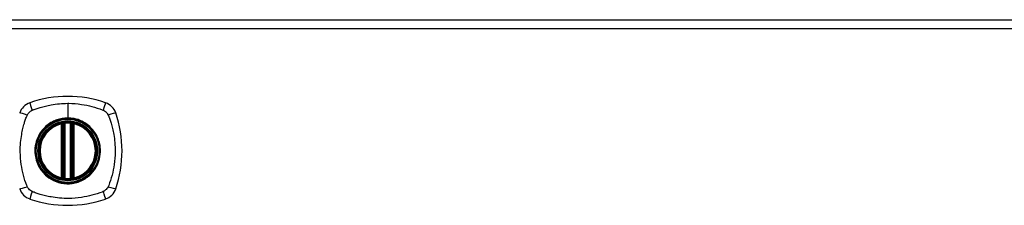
# Model space of a CAD drawing. Header units: inches. Extents: x 59.1 to 143, y 38.3 to 68.2.
# Tile 7 of 8: x 121.5 to 132.2, y 66.2 to 68.2. Entities that reach past the tile are written whole.
import ezdxf

# ---------------------------------------------------------------- set-up
doc = ezdxf.new("R2010")
doc.units = ezdxf.units.IN
doc.header["$MEASUREMENT"] = 0
doc.layers.add('Visible Edges(ANSI)', color=7, linetype='Continuous', lineweight=25)
doc.layers.add('Visible Tangent Edges(ANSI)', color=7, linetype='Continuous', lineweight=25)

msp = doc.modelspace()

# ---------------------------------------------------------------- linework, layer by layer
at = {"layer": 'Visible Edges(ANSI)'}
for p, q in [((101.247, 68.25), (142.852, 68.25)), ((121.991, 66.533), (121.991, 67.118)), ((122.01, 66.529), (122.01, 67.122)), ((122.089, 67.122), (122.089, 66.529)), ((122.109, 67.118), (122.109, 66.533))]:
    msp.add_line(p, q, dxfattribs=at)
for radius in [0.32, 0.315]:
    msp.add_circle((122.05, 66.826), radius, dxfattribs=at)
for centre, radius, start, end in [((122.05, 66.137), 1.28, 71.2278, 108.7722), ((121.695, 67.18), 0.177, 108.7722, 161.2278), ((122.405, 67.18), 0.177, 18.7722, 71.2278), ((121.361, 66.826), 1.28, 341.2278, 18.7722), ((122.05, 66.826), 0.313, 103.6344, 256.3656), ((122.05, 66.826), 0.313, 99.784, 103.6344), ((121.979, 67.118), 0.0118, 0, 103.6344), ((121.999, 67.122), 0.0118, 0, 99.784), ((122.05, 66.826), 0.313, 84.7499, 95.2501), ((122.101, 67.122), 0.0118, 80.216, 180), ((122.05, 66.826), 0.313, 76.3656, 80.216), ((122.121, 67.118), 0.0118, 76.3656, 180), ((122.05, 66.826), 0.313, 283.6344, 76.3656), ((121.979, 66.533), 0.0118, 256.3656, 0), ((121.999, 66.529), 0.0118, 260.216, 0), ((122.101, 66.529), 0.0118, 180, 279.784), ((122.121, 66.533), 0.0118, 180, 283.6344), ((122.05, 66.826), 0.313, 256.3656, 260.216), ((122.05, 66.826), 0.313, 264.7499, 275.2501), ((122.05, 66.826), 0.313, 279.784, 283.6344), ((121.695, 66.471), 0.177, 198.7722, 251.2278), ((122.405, 66.471), 0.177, 288.7722, 341.2278), ((122.05, 67.515), 1.28, 251.2278, 288.7722)]:
    msp.add_arc(centre, radius, start, end, dxfattribs=at)
for points, knots in [([(122.021, 67.137), (122.02, 67.137), (122.018, 67.137), (122.014, 67.137), (122.011, 67.136), (122.006, 67.135), (122.003, 67.135), (121.998, 67.134), (121.997, 67.134), (121.997, 67.134)], [0, 0, 0, 0, 0.01176793, 0.01176793, 0.03059662, 0.03059662, 0.06072253, 0.06072253, 0.09414345, 0.09414345, 0.09414345, 0.09414345]), ([(122.103, 67.134), (122.103, 67.134), (122.103, 67.134), (122.102, 67.134), (122.101, 67.134), (122.098, 67.135), (122.095, 67.135), (122.088, 67.136), (122.083, 67.137), (122.079, 67.137)], [0, 0, 0, 0, 0.01176876, 0.01176876, 0.03059878, 0.03059878, 0.0607268, 0.0607268, 0.09415008, 0.09415008, 0.09415008, 0.09415008]), ([(121.997, 66.517), (121.997, 66.517), (121.998, 66.517), (122.003, 66.516), (122.006, 66.516), (122.011, 66.515), (122.014, 66.515), (122.018, 66.514), (122.02, 66.514), (122.021, 66.514)], [0, 0, 0, 0, 0.03342093, 0.03342093, 0.06354683, 0.06354683, 0.08237552, 0.08237552, 0.09414345, 0.09414345, 0.09414345, 0.09414345]), ([(122.079, 66.514), (122.083, 66.514), (122.088, 66.515), (122.095, 66.516), (122.098, 66.516), (122.101, 66.517), (122.102, 66.517), (122.103, 66.517), (122.103, 66.517), (122.103, 66.517)], [0, 0, 0, 0, 0.03342328, 0.03342328, 0.06355131, 0.06355131, 0.08238132, 0.08238132, 0.09415008, 0.09415008, 0.09415008, 0.09415008])]:
    msp.add_open_spline(points, degree=3, knots=knots, dxfattribs=at)
at = {"layer": 'Visible Tangent Edges(ANSI)'}
for p, q in [((142.852, 68.151), (101.247, 68.151)), ((122.05, 67.342), (122.05, 67.182)), ((122.05, 67.178), (122.05, 67.182)), ((121.979, 67.118), (121.976, 67.13)), ((121.979, 67.118), (121.991, 67.118)), ((121.979, 67.118), (121.979, 66.533)), ((121.991, 67.118), (122.001, 67.118)), ((121.997, 67.134), (121.998, 67.128)), ((122, 67.122), (122.01, 67.122)), ((122.001, 66.533), (122.001, 67.118)), ((122.022, 67.126), (122.021, 67.137)), ((122.022, 66.526), (122.022, 67.126)), ((122.077, 67.126), (122.079, 67.137)), ((122.077, 67.126), (122.077, 66.526)), ((122.089, 67.122), (122.099, 67.122)), ((122.099, 67.118), (122.109, 67.118)), ((122.099, 67.118), (122.099, 66.533)), ((122.102, 67.128), (122.103, 67.134)), ((122.109, 67.118), (122.121, 67.118)), ((122.124, 67.13), (122.121, 67.118)), ((122.121, 66.533), (122.121, 67.118)), ((121.976, 66.521), (121.979, 66.533)), ((121.991, 66.533), (121.979, 66.533)), ((122.001, 66.533), (121.991, 66.533)), ((121.998, 66.523), (121.997, 66.517)), ((122.01, 66.529), (122, 66.529)), ((122.021, 66.514), (122.022, 66.526)), ((122.079, 66.514), (122.077, 66.526)), ((122.099, 66.529), (122.089, 66.529)), ((122.109, 66.533), (122.099, 66.533)), ((122.103, 66.517), (122.102, 66.523)), ((122.121, 66.533), (122.109, 66.533)), ((122.121, 66.533), (122.124, 66.521))]:
    msp.add_line(p, q, dxfattribs=at)
for radius in [0.346, 0.342, 0.325, 0.324]:
    msp.add_circle((122.05, 66.826), radius, dxfattribs=at)
for start, end in [(103.6344, 256.3656), (84.7499, 95.2501), (283.6344, 76.3656), (264.7499, 275.2501)]:
    msp.add_arc((122.05, 66.826), 0.301, start, end, dxfattribs=at)
for centre, major_axis, ratio, start_param, end_param in [((121.676, 67.238), (-0.037, 0.112), 0.042597, 0.170073, 1.307344), ((122.424, 67.238), (0.037, 0.112), 0.042597, 4.975842, 6.113112), ((121.638, 67.2), (-0.112, 0.037), 0.042597, 4.975842, 6.113112), ((122.462, 67.2), (0.112, 0.037), 0.042597, 0.170073, 1.307344), ((121.997, 67.134), (-0.00893, -0.00773), 0.431674, 0, 1.315955), ((122.002, 67.122), (-0.0116, -0.0021), 0.025638, 4.856604, 6.283185), ((122.098, 67.122), (0.0116, -0.0021), 0.025638, 0, 1.426581), ((122.103, 67.134), (0.00893, -0.00773), 0.431674, 4.96723, 6.283185), ((121.997, 66.517), (-0.00893, 0.00773), 0.431674, 4.96723, 6.283185), ((122.002, 66.529), (-0.0116, 0.0021), 0.025638, 0, 1.426581), ((122.098, 66.529), (0.0116, 0.0021), 0.025638, 4.856604, 6.283185), ((122.103, 66.517), (0.00893, 0.00773), 0.431674, 0, 1.315955), ((121.638, 66.451), (-0.112, -0.037), 0.042597, 0.170073, 1.307344), ((122.462, 66.451), (0.112, -0.037), 0.042597, 4.975842, 6.113112), ((121.676, 66.413), (-0.037, -0.112), 0.042597, 4.975842, 6.113112), ((122.424, 66.413), (0.037, -0.112), 0.042597, 0.170073, 1.307344)]:
    msp.add_ellipse(centre, major_axis=major_axis, ratio=ratio, start_param=start_param, end_param=end_param, dxfattribs=at)
for points, knots in [([(121.661, 67.266), (121.666, 67.268), (121.67, 67.27), (121.675, 67.272), (121.678, 67.273), (121.682, 67.275), (121.693, 67.279), (121.7, 67.281), (121.721, 67.288), (121.736, 67.293), (121.769, 67.303), (121.788, 67.308), (121.828, 67.318), (121.849, 67.322), (121.9, 67.331), (121.93, 67.335), (121.99, 67.341), (122.02, 67.342), (122.05, 67.342)], [-2.0916334, -2.0916334, -2.0916334, -2.0916334, -2.0642813, -2.0642813, -2.0642813, -2.0356922, -2.0356922, -1.9797509, -1.9797509, -1.8678685, -1.8678685, -1.7251565, -1.7251565, -1.5653756, -1.5653756, -1.3447881, -1.3447881, -1.1256399, -1.1256399, -1.1256399, -1.1256399]), ([(122.05, 67.342), (122.053, 67.342), (122.057, 67.342), (122.107, 67.342), (122.153, 67.338), (122.238, 67.325), (122.276, 67.317), (122.352, 67.297), (122.389, 67.286), (122.425, 67.272), (122.43, 67.27), (122.434, 67.268), (122.438, 67.266)], [-1.1256399, -1.1256399, -1.1256399, -1.1256399, -1.0995163, -1.0995163, -0.7599169, -0.7599169, -0.4729864, -0.4729864, -0.1860606, -0.1860606, -0.1860606, -0.158713, -0.158713, -0.158713, -0.158713]), ([(121.61, 66.437), (121.608, 66.441), (121.606, 66.446), (121.604, 66.45), (121.59, 66.487), (121.578, 66.524), (121.558, 66.599), (121.55, 66.638), (121.538, 66.722), (121.534, 66.768), (121.533, 66.848), (121.534, 66.882), (121.54, 66.945), (121.544, 66.975), (121.553, 67.026), (121.558, 67.048), (121.567, 67.088), (121.573, 67.107), (121.582, 67.14), (121.587, 67.154), (121.594, 67.176), (121.597, 67.183), (121.601, 67.194), (121.602, 67.197), (121.604, 67.201), (121.606, 67.205), (121.608, 67.21), (121.61, 67.214)], [-2.091632, -2.091632, -2.091632, -2.091632, -2.064284, -2.064284, -2.064284, -1.777358, -1.777358, -1.490428, -1.490428, -1.150828, -1.150828, -0.905556, -0.905556, -0.684969, -0.684969, -0.525188, -0.525188, -0.382476, -0.382476, -0.270594, -0.270594, -0.214652, -0.214652, -0.186063, -0.186063, -0.186063, -0.158711, -0.158711, -0.158711, -0.158711]), ([(121.61, 67.214), (121.61, 67.215), (121.611, 67.216), (121.614, 67.222), (121.617, 67.228), (121.624, 67.237), (121.627, 67.241), (121.631, 67.244)], [-0.07033438, -0.07033438, -0.07033438, -0.07033438, -0.06421309, -0.06421309, -0.02948796, -0.02948796, 0, 0, 0, 0]), ([(121.631, 67.244), (121.639, 67.253), (121.649, 67.26), (121.66, 67.265), (121.661, 67.265), (121.661, 67.266)], [-0.96795364, -0.96795364, -0.96795364, -0.96795364, -0.90021117, -0.90021117, -0.8975441, -0.8975441, -0.8975441, -0.8975441]), ([(122.05, 67.178), (122.073, 67.178), (122.096, 67.176), (122.147, 67.165), (122.175, 67.156), (122.227, 67.131), (122.252, 67.116), (122.275, 67.097), (122.309, 67.069), (122.337, 67.035), (122.38, 66.956), (122.394, 66.911), (122.404, 66.832), (122.402, 66.797), (122.386, 66.704), (122.36, 66.647), (122.321, 66.601), (122.294, 66.568), (122.26, 66.54), (122.185, 66.497), (122.142, 66.483), (122.079, 66.474), (122.059, 66.473), (122, 66.475), (121.961, 66.482), (121.889, 66.51), (121.855, 66.53), (121.825, 66.554), (121.791, 66.582), (121.763, 66.617), (121.716, 66.701), (121.702, 66.752), (121.696, 66.838), (121.699, 66.872), (121.719, 66.958), (121.744, 67.009), (121.779, 67.05), (121.808, 67.086), (121.844, 67.116), (121.901, 67.145), (121.918, 67.153), (121.971, 67.171), (122.011, 67.178), (122.05, 67.178)], [-3.141593, -3.141593, -3.141593, -3.141593, -2.946484, -2.946484, -2.698623, -2.698623, -2.450768, -2.450768, -2.450768, -2.075295, -2.075295, -1.686192, -1.686192, -1.395223, -1.395223, -0.880236, -0.880236, -0.880236, -0.512165, -0.512165, -0.139879, -0.139879, 0.031355, 0.031355, 0.361026, 0.361026, 0.690691, 0.690691, 0.690691, 1.067939, 1.067939, 1.507093, 1.507093, 1.798938, 1.798938, 2.261677, 2.261677, 2.261677, 2.656394, 2.656394, 2.806973, 2.806973, 3.141593, 3.141593, 3.141593, 3.141593]), ([(122.05, 67.182), (122.01, 67.182), (121.97, 67.176), (121.916, 67.157), (121.899, 67.15), (121.862, 67.13), (121.841, 67.116), (121.822, 67.1)], [-3.1415927, -3.1415927, -3.1415927, -3.1415927, -2.8069728, -2.8069728, -2.6563938, -2.6563938, -2.4492433, -2.4492433, -2.4492433, -2.4492433]), ([(122.277, 67.1), (122.255, 67.119), (122.23, 67.135), (122.176, 67.161), (122.148, 67.17), (122.096, 67.18), (122.073, 67.182), (122.05, 67.182)], [2.4507676, 2.4507676, 2.4507676, 2.4507676, 2.6986231, 2.6986231, 2.9464842, 2.9464842, 3.1415927, 3.1415927, 3.1415927, 3.1415927]), ([(122.438, 67.266), (122.446, 67.262), (122.453, 67.257), (122.47, 67.244), (122.479, 67.233), (122.487, 67.219), (122.489, 67.217), (122.49, 67.214)], [0, 0, 0, 0, 0.0481127, 0.0481127, 0.1250929, 0.1250929, 0.1407015, 0.1407015, 0.1407015, 0.1407015]), ([(122.49, 67.214), (122.492, 67.21), (122.494, 67.205), (122.496, 67.201), (122.498, 67.197), (122.499, 67.194), (122.503, 67.183), (122.505, 67.176), (122.513, 67.154), (122.517, 67.14), (122.527, 67.107), (122.532, 67.088), (122.542, 67.048), (122.547, 67.026), (122.556, 66.975), (122.56, 66.945), (122.565, 66.882), (122.567, 66.848), (122.566, 66.768), (122.562, 66.722), (122.55, 66.638), (122.542, 66.599), (122.522, 66.524), (122.51, 66.487), (122.496, 66.45), (122.494, 66.446), (122.492, 66.441), (122.49, 66.437)], [-2.091633, -2.091633, -2.091633, -2.091633, -2.064281, -2.064281, -2.064281, -2.035692, -2.035692, -1.979751, -1.979751, -1.867869, -1.867869, -1.725157, -1.725157, -1.565376, -1.565376, -1.344788, -1.344788, -1.099516, -1.099516, -0.759917, -0.759917, -0.472986, -0.472986, -0.186061, -0.186061, -0.186061, -0.158713, -0.158713, -0.158713, -0.158713]), ([(121.998, 67.128), (121.997, 67.129), (121.996, 67.129), (121.993, 67.13), (121.992, 67.13), (121.989, 67.131), (121.988, 67.131), (121.987, 67.131), (121.986, 67.131), (121.985, 67.131), (121.985, 67.131), (121.983, 67.131), (121.981, 67.131), (121.979, 67.13), (121.977, 67.13), (121.976, 67.13)], [0, 0, 0, 0, 0.0147084, 0.0147084, 0.031518, 0.031518, 0.04202399, 0.04202399, 0.04727699, 0.04727699, 0.05568179, 0.05568179, 0.06912947, 0.06912947, 0.08404799, 0.08404799, 0.08404799, 0.08404799]), ([(122, 67.122), (122, 67.124), (122, 67.125), (121.999, 67.126), (121.999, 67.127), (121.998, 67.127), (121.998, 67.128)], [-0.0331638, -0.0331638, -0.0331638, -0.0331638, -0.01452823, -0.01452823, -0.01452823, 0, 0, 0, 0]), ([(122.001, 67.118), (122.001, 67.119), (122.001, 67.119), (122.001, 67.12), (122.001, 67.121), (122, 67.121), (122, 67.122), (122, 67.122), (122, 67.122), (122, 67.122)], [0, 0, 0, 0, 0.00371762, 0.00371762, 0.00706872, 0.00706872, 0.00916316, 0.00916316, 0.01047218, 0.01047218, 0.01047218, 0.01047218]), ([(122.01, 67.122), (122.01, 67.122), (122.011, 67.123), (122.013, 67.123), (122.015, 67.124), (122.018, 67.125), (122.019, 67.125), (122.021, 67.125), (122.022, 67.125), (122.022, 67.126)], [-0.09414345, -0.09414345, -0.09414345, -0.09414345, -0.06072253, -0.06072253, -0.03059662, -0.03059662, -0.01176793, -0.01176793, 0, 0, 0, 0]), ([(122.077, 67.126), (122.08, 67.125), (122.082, 67.125), (122.085, 67.124), (122.087, 67.123), (122.088, 67.123), (122.089, 67.123), (122.089, 67.122), (122.089, 67.122), (122.089, 67.122)], [-0.09415008, -0.09415008, -0.09415008, -0.09415008, -0.0607268, -0.0607268, -0.03059878, -0.03059878, -0.01176876, -0.01176876, 0, 0, 0, 0]), ([(122.099, 67.122), (122.099, 67.122), (122.099, 67.122), (122.099, 67.122), (122.099, 67.121), (122.099, 67.121), (122.099, 67.12), (122.099, 67.119), (122.099, 67.119), (122.099, 67.118)], [0, 0, 0, 0, 0.00130902, 0.00130902, 0.00340346, 0.00340346, 0.00675456, 0.00675456, 0.01047218, 0.01047218, 0.01047218, 0.01047218]), ([(122.124, 67.13), (122.122, 67.13), (122.121, 67.13), (122.118, 67.131), (122.117, 67.131), (122.114, 67.131), (122.113, 67.131), (122.112, 67.131), (122.111, 67.131), (122.11, 67.131), (122.109, 67.131), (122.108, 67.13), (122.106, 67.13), (122.104, 67.129), (122.103, 67.129), (122.102, 67.128)], [-0.00107612, -0.00107612, -0.00107612, -0.00107612, 0.01363228, 0.01363228, 0.03044188, 0.03044188, 0.04094788, 0.04094788, 0.04620088, 0.04620088, 0.05460568, 0.05460568, 0.06805335, 0.06805335, 0.08297187, 0.08297187, 0.08297187, 0.08297187]), ([(121.775, 67.053), (121.74, 67.011), (121.715, 66.96), (121.694, 66.873), (121.691, 66.838), (121.697, 66.751), (121.712, 66.699), (121.748, 66.634), (121.761, 66.615), (121.775, 66.598)], [-2.261677, -2.261677, -2.261677, -2.261677, -1.798938, -1.798938, -1.507093, -1.507093, -1.067939, -1.067939, -0.878435, -0.878435, -0.878435, -0.878435]), ([(122.324, 66.598), (122.363, 66.645), (122.39, 66.703), (122.407, 66.797), (122.408, 66.832), (122.399, 66.913), (122.385, 66.957), (122.351, 67.018), (122.339, 67.036), (122.324, 67.053)], [0.880236, 0.880236, 0.880236, 0.880236, 1.395223, 1.395223, 1.686192, 1.686192, 2.075295, 2.075295, 2.263394, 2.263394, 2.263394, 2.263394]), ([(121.822, 66.551), (121.852, 66.526), (121.887, 66.506), (121.96, 66.478), (121.999, 66.47), (122.059, 66.468), (122.079, 66.469), (122.143, 66.478), (122.186, 66.493), (122.243, 66.525), (122.261, 66.537), (122.277, 66.551)], [-0.690691, -0.690691, -0.690691, -0.690691, -0.361026, -0.361026, -0.031355, -0.031355, 0.139879, 0.139879, 0.512165, 0.512165, 0.692534, 0.692534, 0.692534, 0.692534]), ([(121.976, 66.521), (121.977, 66.521), (121.979, 66.521), (121.982, 66.52), (121.983, 66.52), (121.986, 66.52), (121.986, 66.52), (121.988, 66.52), (121.988, 66.52), (121.99, 66.521), (121.99, 66.521), (121.992, 66.521), (121.993, 66.521), (121.996, 66.522), (121.997, 66.523), (121.998, 66.523)], [-0.00107612, -0.00107612, -0.00107612, -0.00107612, 0.01363228, 0.01363228, 0.03044188, 0.03044188, 0.04094788, 0.04094788, 0.04620088, 0.04620088, 0.05460568, 0.05460568, 0.06805335, 0.06805335, 0.08297187, 0.08297187, 0.08297187, 0.08297187]), ([(122, 66.529), (122, 66.529), (122, 66.529), (122, 66.53), (122, 66.53), (122.001, 66.531), (122.001, 66.531), (122.001, 66.532), (122.001, 66.532), (122.001, 66.533)], [0, 0, 0, 0, 0.00130902, 0.00130902, 0.00340346, 0.00340346, 0.00675456, 0.00675456, 0.01047218, 0.01047218, 0.01047218, 0.01047218]), ([(122.022, 66.526), (122.022, 66.526), (122.021, 66.526), (122.019, 66.526), (122.018, 66.527), (122.015, 66.527), (122.013, 66.528), (122.011, 66.529), (122.01, 66.529), (122.01, 66.529)], [-0.09414345, -0.09414345, -0.09414345, -0.09414345, -0.08237552, -0.08237552, -0.06354683, -0.06354683, -0.03342093, -0.03342093, 0, 0, 0, 0]), ([(122.089, 66.529), (122.089, 66.529), (122.089, 66.529), (122.089, 66.529), (122.088, 66.528), (122.087, 66.528), (122.085, 66.528), (122.082, 66.527), (122.08, 66.526), (122.077, 66.526)], [-0.09415008, -0.09415008, -0.09415008, -0.09415008, -0.08238132, -0.08238132, -0.06355131, -0.06355131, -0.03342328, -0.03342328, 0, 0, 0, 0]), ([(122.099, 66.533), (122.099, 66.532), (122.099, 66.532), (122.099, 66.531), (122.099, 66.531), (122.099, 66.53), (122.099, 66.53), (122.099, 66.529), (122.099, 66.529), (122.099, 66.529)], [0, 0, 0, 0, 0.00371762, 0.00371762, 0.00706872, 0.00706872, 0.00916316, 0.00916316, 0.01047218, 0.01047218, 0.01047218, 0.01047218]), ([(122.099, 66.529), (122.1, 66.528), (122.1, 66.526), (122.101, 66.525), (122.101, 66.525), (122.101, 66.524), (122.102, 66.523)], [-0.0331638, -0.0331638, -0.0331638, -0.0331638, -0.01452823, -0.01452823, -0.01452823, 0, 0, 0, 0]), ([(122.102, 66.523), (122.103, 66.523), (122.104, 66.522), (122.107, 66.521), (122.108, 66.521), (122.11, 66.521), (122.111, 66.52), (122.113, 66.52), (122.113, 66.52), (122.114, 66.52), (122.115, 66.52), (122.117, 66.52), (122.118, 66.52), (122.121, 66.521), (122.122, 66.521), (122.124, 66.521)], [0, 0, 0, 0, 0.0147084, 0.0147084, 0.031518, 0.031518, 0.04202399, 0.04202399, 0.04727699, 0.04727699, 0.05568179, 0.05568179, 0.06912947, 0.06912947, 0.08404799, 0.08404799, 0.08404799, 0.08404799]), ([(121.661, 66.386), (121.659, 66.387), (121.657, 66.388), (121.647, 66.393), (121.64, 66.398), (121.628, 66.41), (121.622, 66.416), (121.615, 66.428), (121.612, 66.432), (121.61, 66.437)], [-0.1406326, -0.1406326, -0.1406326, -0.1406326, -0.1276168, -0.1276168, -0.0774468, -0.0774468, -0.0297872, -0.0297872, 0, 0, 0, 0]), ([(122.49, 66.437), (122.486, 66.429), (122.482, 66.422), (122.468, 66.405), (122.458, 66.396), (122.443, 66.388), (122.441, 66.387), (122.438, 66.386)], [0, 0, 0, 0, 0.0481127, 0.0481127, 0.1250929, 0.1250929, 0.1407015, 0.1407015, 0.1407015, 0.1407015]), ([(122.438, 66.386), (122.434, 66.384), (122.43, 66.382), (122.425, 66.379), (122.389, 66.366), (122.352, 66.354), (122.276, 66.334), (122.238, 66.326), (122.153, 66.313), (122.107, 66.31), (122.027, 66.309), (121.993, 66.31), (121.93, 66.316), (121.9, 66.32), (121.849, 66.329), (121.828, 66.333), (121.788, 66.343), (121.769, 66.348), (121.736, 66.358), (121.721, 66.363), (121.7, 66.37), (121.693, 66.373), (121.682, 66.377), (121.678, 66.378), (121.675, 66.379), (121.67, 66.382), (121.666, 66.384), (121.661, 66.386)], [-2.091632, -2.091632, -2.091632, -2.091632, -2.064284, -2.064284, -2.064284, -1.777358, -1.777358, -1.490428, -1.490428, -1.150828, -1.150828, -0.905556, -0.905556, -0.684969, -0.684969, -0.525188, -0.525188, -0.382476, -0.382476, -0.270594, -0.270594, -0.214652, -0.214652, -0.186063, -0.186063, -0.186063, -0.158711, -0.158711, -0.158711, -0.158711])]:
    msp.add_open_spline(points, degree=3, knots=knots, dxfattribs=at)
for points in [[(121.822, 67.1), (121.805, 67.086), (121.789, 67.07), (121.775, 67.053)], [(122.102, 67.128), (122.101, 67.127), (122.1, 67.125), (122.099, 67.122)], [(122.324, 67.053), (122.31, 67.07), (122.295, 67.086), (122.277, 67.1)], [(121.775, 66.598), (121.789, 66.581), (121.805, 66.565), (121.822, 66.551)], [(121.998, 66.523), (121.999, 66.525), (122, 66.527), (122, 66.529)], [(122.277, 66.551), (122.295, 66.565), (122.31, 66.581), (122.324, 66.598)]]:
    msp.add_open_spline(points, degree=3, dxfattribs=at)

doc.saveas('drawing.dxf')
